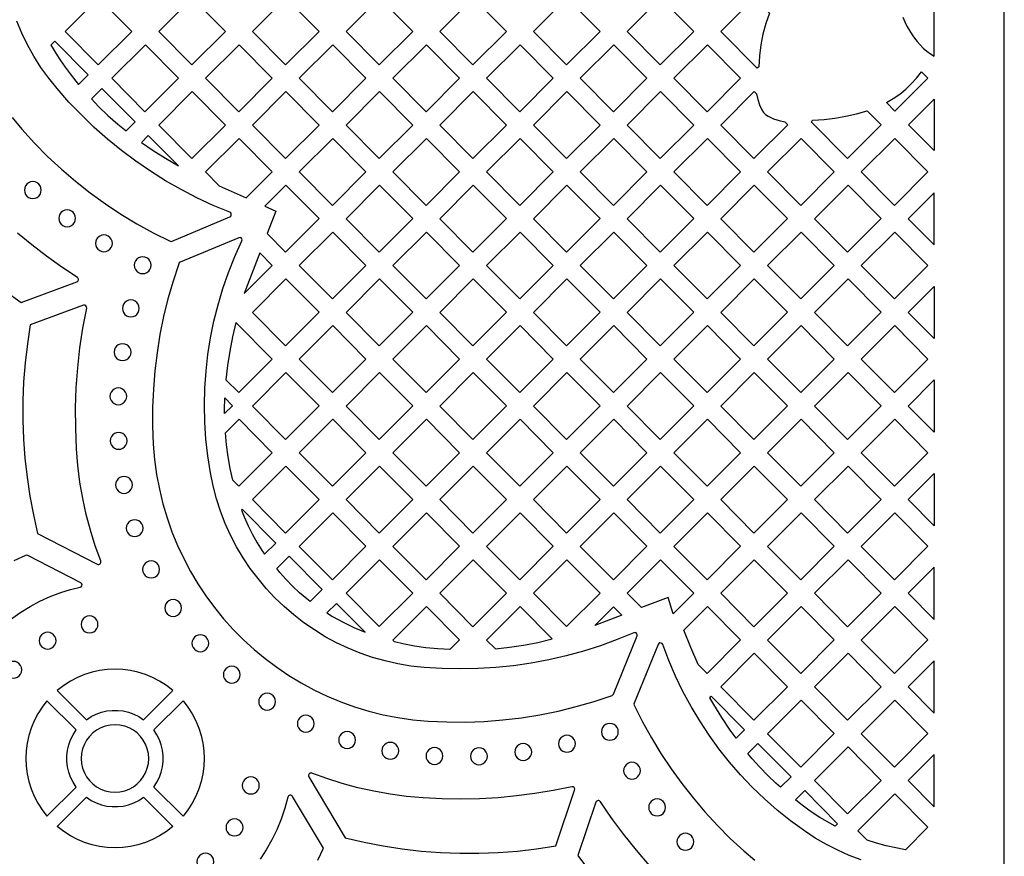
# Model space of a CAD drawing. Header units: millimetres. Extents: x -1176 to 822, y -1617 to -119.
# Tile 108 of 113: x 625 to 822, y -722 to -555. Entities that reach past the tile are written whole.
import ezdxf

# ---------------------------------------------------------------- set-up
doc = ezdxf.new("R2010")
doc.units = ezdxf.units.MM
doc.layers.add('pattern', color=5, linetype='Continuous')

msp = doc.modelspace()

# ---------------------------------------------------------------- linework, layer by layer
at = {"layer": 'pattern'}
for points in [[(-1176, -1616.8), (822, -1616.8), (822, -118.96), (-1176, -118.96)], [(641.17, -550.75), (634.48, -557.45), (641.09, -564.12), (647.79, -557.43)], [(666.49, -557.43), (659.87, -550.75), (653.18, -557.45), (659.8, -564.12)], [(678.5, -564.12), (685.19, -557.43), (678.58, -550.75), (671.88, -557.45)], [(703.9, -557.43), (697.28, -550.75), (690.59, -557.45), (697.2, -564.12)], [(715.98, -550.75), (709.29, -557.45), (715.9, -564.12), (722.6, -557.43)], [(741.3, -557.43), (734.69, -550.75), (727.99, -557.45), (734.61, -564.12)], [(753.39, -550.75), (760.01, -557.43), (753.31, -564.12), (746.7, -557.45)], [(775.09, -553.77), (774.37, -555.88), (773.8, -557.99), (773.38, -560.13), (773.11, -562.3), (772.97, -564.52), (772.69, -564.8), (765.4, -557.44), (772.09, -550.75)], [(637.19, -568.01), (639.11, -566.1), (632.47, -559.41), (631.66, -560.21), (631.89, -560.6), (632.7, -561.88), (633.58, -563.21), (634.54, -564.57), (635.53, -565.9), (636.64, -567.34)], [(657.14, -566.78), (650.52, -560.1), (643.83, -566.79), (650.44, -573.47)], [(675.84, -566.78), (669.23, -560.1), (662.53, -566.79), (669.15, -573.47)], [(694.54, -566.78), (687.93, -560.1), (681.24, -566.79), (687.85, -573.47)], [(713.25, -566.78), (706.63, -560.1), (699.94, -566.79), (706.55, -573.47)], [(725.26, -573.47), (731.95, -566.78), (725.34, -560.1), (718.64, -566.79)], [(744.04, -560.1), (737.34, -566.79), (743.96, -573.47), (750.65, -566.78)], [(756.05, -566.79), (762.74, -560.1), (769.36, -566.78), (762.66, -573.47)], [(798.45, -571.66), (799.83, -570.84), (801.12, -569.95), (802.31, -568.97), (803.43, -567.91), (804.48, -566.75), (805.47, -565.48), (806.72, -566.74), (800.15, -573.37)], [(648.45, -575.52), (641.83, -568.85), (639.76, -570.92), (641.17, -572.4), (643.05, -574.2), (645.03, -575.95), (646.68, -577.29)], [(659.8, -582.82), (666.49, -576.13), (659.87, -569.45), (653.18, -576.14)], [(678.5, -582.82), (685.19, -576.13), (678.58, -569.45), (671.88, -576.14)], [(703.9, -576.13), (697.28, -569.45), (690.59, -576.14), (697.2, -582.82)], [(709.29, -576.14), (715.9, -582.82), (722.6, -576.13), (715.98, -569.45)], [(727.99, -576.14), (734.61, -582.82), (741.3, -576.13), (734.69, -569.45)], [(760.01, -576.13), (753.39, -569.45), (746.7, -576.14), (753.31, -582.82)], [(772.53, -569.89), (772.77, -571.01), (773.12, -572.08), (773.58, -573.12), (773.91, -573.63), (774.32, -574.05), (774.83, -574.38), (775.91, -574.87), (777.02, -575.25), (778.18, -575.51), (778.75, -576.08), (772.01, -582.82), (765.4, -576.14), (772.09, -569.45)], [(808, -570.95), (808, -581.21), (802.89, -576.06)], [(783.8, -575.15), (786.01, -575), (788.19, -574.74), (790.34, -574.37), (792.49, -573.89), (794.62, -573.31), (797.41, -576.12), (790.72, -582.82), (783.44, -575.48)], [(652.1, -581.22), (654.56, -582.78), (657.11, -584.26), (651.11, -578.21), (649.73, -579.6)], [(669.23, -578.8), (662.53, -585.49), (665.27, -588.25), (670.65, -590.66), (675.84, -585.47)], [(694.54, -585.47), (687.93, -578.8), (681.23, -585.49), (687.85, -592.17)], [(706.55, -592.17), (713.25, -585.47), (706.63, -578.8), (699.94, -585.49)], [(725.34, -578.8), (718.64, -585.49), (725.25, -592.17), (731.95, -585.47)], [(744.04, -578.8), (737.34, -585.49), (743.96, -592.17), (750.65, -585.47)], [(769.35, -585.47), (762.74, -578.8), (756.05, -585.49), (762.66, -592.17)], [(781.44, -578.8), (788.06, -585.47), (781.37, -592.17), (774.75, -585.49)], [(806.76, -585.47), (800.15, -578.8), (793.45, -585.49), (800.07, -592.17)], [(626.37, -589.12), (626.43, -589.56), (626.6, -589.97), (626.86, -590.31), (627.2, -590.57), (627.61, -590.74), (628.05, -590.8), (628.5, -590.74), (628.9, -590.57), (629.24, -590.31), (629.51, -589.97), (629.68, -589.56), (629.74, -589.12), (629.68, -588.67), (629.51, -588.26), (629.24, -587.92), (628.9, -587.66), (628.5, -587.49), (628.05, -587.43), (627.61, -587.49), (627.2, -587.66), (626.86, -587.92), (626.6, -588.26), (626.43, -588.67)], [(676.55, -593.31), (674.83, -597.81), (678.5, -601.52), (685.19, -594.82), (678.58, -588.15), (674.39, -592.34)], [(697.2, -601.52), (703.9, -594.82), (697.28, -588.15), (690.59, -594.84)], [(709.29, -594.84), (715.9, -601.52), (722.6, -594.82), (715.98, -588.15)], [(741.3, -594.82), (734.69, -588.15), (727.99, -594.84), (734.61, -601.52)], [(753.39, -588.15), (746.7, -594.84), (753.31, -601.52), (760, -594.82)], [(765.4, -594.84), (772.01, -601.52), (778.71, -594.82), (772.09, -588.15)], [(790.8, -588.15), (797.41, -594.82), (790.72, -601.51), (784.1, -594.84)], [(808, -600.08), (808, -589.65), (802.8, -594.84)], [(633.22, -594.76), (633.28, -595.2), (633.45, -595.61), (633.71, -595.95), (634.06, -596.21), (634.46, -596.38), (634.91, -596.44), (635.35, -596.38), (635.76, -596.21), (636.1, -595.95), (636.36, -595.61), (636.53, -595.2), (636.59, -594.76), (636.53, -594.31), (636.36, -593.9), (636.1, -593.56), (635.76, -593.3), (635.35, -593.13), (634.91, -593.07), (634.46, -593.13), (634.06, -593.3), (633.71, -593.56), (633.45, -593.9), (633.28, -594.31)], [(694.54, -604.17), (687.93, -597.5), (681.23, -604.19), (687.85, -610.86)], [(706.63, -597.5), (699.94, -604.19), (706.55, -610.86), (713.25, -604.17)], [(725.33, -597.5), (718.64, -604.19), (725.25, -610.86), (731.95, -604.17)], [(750.65, -604.17), (744.04, -597.5), (737.34, -604.19), (743.96, -610.86)], [(769.35, -604.17), (762.74, -597.5), (756.05, -604.19), (762.66, -610.86)], [(781.44, -597.5), (774.75, -604.19), (781.36, -610.86), (788.06, -604.17)], [(800.07, -610.86), (793.45, -604.19), (800.15, -597.5), (806.76, -604.17)], [(640.56, -599.76), (640.62, -600.2), (640.79, -600.61), (641.05, -600.95), (641.4, -601.21), (641.8, -601.38), (642.25, -601.44), (642.69, -601.38), (643.1, -601.21), (643.44, -600.95), (643.7, -600.61), (643.87, -600.2), (643.93, -599.76), (643.87, -599.31), (643.7, -598.9), (643.44, -598.56), (643.1, -598.3), (642.69, -598.13), (642.25, -598.07), (641.8, -598.13), (641.4, -598.3), (641.05, -598.56), (640.79, -598.9), (640.62, -599.31)], [(706.97, -695.17), (710.71, -695.34), (714.44, -695.36), (718.17, -695.22), (721.89, -694.94), (725.59, -694.5), (729.27, -693.91), (732.92, -693.17), (736.55, -692.27), (740.14, -691.23), (743.68, -690.05), (743.86, -689.94), (743.97, -689.77), (748.68, -678.16), (748.71, -677.93), (748.64, -677.72), (748.48, -677.57), (748.28, -677.5), (748.04, -677.54), (744.72, -678.9), (741.36, -680.12), (737.96, -681.2), (734.52, -682.14), (731.05, -682.94), (727.55, -683.59), (724.02, -684.1), (720.48, -684.46), (716.92, -684.68), (713.35, -684.76), (709.77, -684.69), (706.2, -684.47), (703.54, -684.17), (700.93, -683.73), (698.37, -683.16), (695.86, -682.44), (693.41, -681.6), (691.02, -680.62), (688.7, -679.52), (686.44, -678.31), (684.27, -676.97), (682.17, -675.52), (680.15, -673.96), (678.22, -672.3), (676.39, -670.54), (674.65, -668.68), (673.01, -666.72), (671.47, -664.68), (670.05, -662.55), (668.74, -660.34), (667.54, -658.06), (666.47, -655.7), (665.52, -653.27), (664.71, -650.77), (664.03, -648.21), (663.49, -645.6), (662.96, -642.22), (662.59, -638.84), (662.38, -635.45), (662.31, -632.06), (662.39, -628.67), (662.63, -625.3), (663.01, -621.94), (663.54, -618.61), (664.22, -615.29), (665.04, -612.01), (666.01, -608.76), (667.13, -605.56), (668.4, -602.39), (669.8, -599.28), (669.85, -599.05), (669.79, -598.83), (669.63, -598.67), (669.42, -598.59), (669.18, -598.63), (657.46, -603.54), (657.29, -603.65), (657.19, -603.82), (656.04, -607.31), (655.03, -610.84), (654.16, -614.39), (653.43, -617.98), (652.85, -621.59), (652.41, -625.23), (652.12, -628.87), (651.97, -632.53), (651.96, -636.2), (652.1, -639.87), (652.36, -642.92), (652.76, -645.91), (653.32, -648.86), (654.02, -651.75), (654.86, -654.59), (655.83, -657.36), (656.94, -660.07), (658.18, -662.71), (659.54, -665.28), (661.02, -667.76), (662.62, -670.17), (664.33, -672.49), (666.15, -674.73), (668.08, -676.87), (670.1, -678.91), (672.23, -680.85), (674.45, -682.69), (676.75, -684.42), (679.15, -686.04), (681.63, -687.54), (684.18, -688.92), (686.81, -690.17), (689.51, -691.3), (692.27, -692.3), (695.1, -693.16), (697.99, -693.88), (700.93, -694.46), (703.93, -694.89)], [(648.3, -604.13), (648.36, -604.58), (648.53, -604.98), (648.79, -605.32), (649.14, -605.58), (649.54, -605.75), (649.99, -605.81), (650.43, -605.75), (650.84, -605.58), (651.18, -605.32), (651.44, -604.98), (651.61, -604.58), (651.67, -604.13), (651.61, -603.68), (651.44, -603.28), (651.18, -602.94), (650.84, -602.67), (650.43, -602.5), (649.99, -602.44), (649.54, -602.5), (649.14, -602.67), (648.79, -602.94), (648.53, -603.28), (648.36, -603.68)], [(673.36, -601.66), (670.26, -609.75), (675.84, -604.17)], [(678.58, -606.85), (685.19, -613.52), (678.5, -620.21), (671.88, -613.54)], [(697.2, -620.21), (703.9, -613.52), (697.28, -606.85), (690.59, -613.54)], [(715.98, -606.85), (709.29, -613.54), (715.9, -620.21), (722.6, -613.52)], [(734.69, -606.85), (727.99, -613.54), (734.61, -620.21), (741.3, -613.52)], [(760, -613.52), (753.39, -606.85), (746.7, -613.54), (753.31, -620.21)], [(772.01, -620.21), (778.71, -613.52), (772.09, -606.85), (765.4, -613.54)], [(790.72, -620.21), (797.41, -613.52), (790.8, -606.85), (784.1, -613.54)], [(808, -608.35), (808, -618.78), (802.8, -613.54)], [(645.93, -612.75), (645.99, -613.19), (646.16, -613.6), (646.43, -613.94), (646.77, -614.2), (647.17, -614.37), (647.62, -614.43), (648.07, -614.37), (648.47, -614.2), (648.81, -613.94), (649.07, -613.6), (649.24, -613.19), (649.3, -612.75), (649.24, -612.3), (649.07, -611.9), (648.81, -611.55), (648.47, -611.29), (648.07, -611.12), (647.62, -611.06), (647.17, -611.12), (646.77, -611.29), (646.43, -611.55), (646.16, -611.9), (645.99, -612.3)], [(666.91, -624.15), (666.59, -626.99), (669.15, -629.56), (675.84, -622.87), (668.6, -615.56), (667.91, -618.44), (667.35, -621.3)], [(694.54, -622.87), (687.93, -616.19), (681.23, -622.89), (687.85, -629.56)], [(706.63, -616.19), (699.94, -622.89), (706.55, -629.56), (713.25, -622.87)], [(725.25, -629.56), (731.95, -622.87), (725.33, -616.19), (718.64, -622.89)], [(750.65, -622.87), (744.04, -616.19), (737.34, -622.89), (743.96, -629.56)], [(762.66, -629.56), (769.35, -622.87), (762.74, -616.19), (756.05, -622.89)], [(788.06, -622.87), (781.44, -616.19), (774.75, -622.89), (781.36, -629.56)], [(800.07, -629.56), (806.76, -622.87), (800.15, -616.19), (793.45, -622.89)], [(644.29, -621.48), (644.35, -621.93), (644.52, -622.33), (644.78, -622.67), (645.12, -622.93), (645.52, -623.1), (645.97, -623.16), (646.42, -623.1), (646.82, -622.93), (647.16, -622.67), (647.43, -622.33), (647.6, -621.93), (647.66, -621.48), (647.6, -621.03), (647.43, -620.63), (647.16, -620.29), (646.82, -620.03), (646.42, -619.86), (645.97, -619.8), (645.52, -619.86), (645.12, -620.03), (644.78, -620.29), (644.52, -620.63), (644.35, -621.03)], [(685.19, -632.22), (678.58, -625.54), (671.88, -632.24), (678.5, -638.91)], [(697.28, -625.54), (690.59, -632.24), (697.2, -638.91), (703.9, -632.22)], [(709.29, -632.24), (715.9, -638.91), (722.6, -632.22), (715.98, -625.54)], [(734.61, -638.91), (741.3, -632.22), (734.69, -625.54), (727.99, -632.24)], [(753.31, -638.91), (760, -632.22), (753.39, -625.54), (746.7, -632.24)], [(778.71, -632.22), (772.09, -625.54), (765.4, -632.24), (772.01, -638.91)], [(797.41, -632.22), (790.8, -625.54), (784.1, -632.24), (790.72, -638.91)], [(808, -627.04), (808, -637.48), (802.8, -632.24)], [(643.44, -630.31), (643.5, -630.76), (643.67, -631.16), (643.93, -631.5), (644.27, -631.77), (644.68, -631.94), (645.12, -632), (645.57, -631.94), (645.97, -631.77), (646.31, -631.5), (646.58, -631.16), (646.75, -630.76), (646.81, -630.31), (646.75, -629.86), (646.58, -629.46), (646.31, -629.12), (645.97, -628.86), (645.57, -628.69), (645.12, -628.63), (644.68, -628.69), (644.27, -628.86), (643.93, -629.12), (643.67, -629.46), (643.5, -629.86)], [(667.89, -632.18), (666.32, -633.75), (666.31, -633), (666.36, -630.63)], [(667.98, -647.07), (667.47, -644.73), (667.05, -642.38), (666.73, -640.01), (666.5, -637.62), (669.23, -634.89), (675.84, -641.57), (669.16, -648.25)], [(681.23, -641.58), (687.85, -648.26), (694.54, -641.56), (687.93, -634.89)], [(713.25, -641.56), (706.63, -634.89), (699.94, -641.58), (706.55, -648.26)], [(725.25, -648.26), (731.95, -641.57), (725.33, -634.89), (718.64, -641.58)], [(737.34, -641.58), (743.96, -648.26), (750.65, -641.57), (744.04, -634.89)], [(762.74, -634.89), (756.04, -641.58), (762.66, -648.26), (769.35, -641.57)], [(781.44, -634.89), (774.75, -641.58), (781.36, -648.26), (788.06, -641.57)], [(793.45, -641.58), (800.15, -634.89), (806.76, -641.57), (800.07, -648.26)], [(643.5, -639.2), (643.56, -639.65), (643.73, -640.05), (644, -640.4), (644.34, -640.66), (644.74, -640.83), (645.19, -640.89), (645.64, -640.83), (646.04, -640.66), (646.38, -640.4), (646.64, -640.05), (646.81, -639.65), (646.87, -639.2), (646.81, -638.76), (646.64, -638.35), (646.38, -638.01), (646.04, -637.75), (645.64, -637.58), (645.19, -637.52), (644.74, -637.58), (644.34, -637.75), (644, -638.01), (643.73, -638.35), (643.56, -638.76)], [(678.5, -657.61), (685.19, -650.91), (678.58, -644.24), (671.88, -650.93)], [(697.2, -657.61), (703.9, -650.91), (697.28, -644.24), (690.59, -650.93)], [(722.6, -650.91), (715.98, -644.24), (709.29, -650.93), (715.9, -657.61)], [(734.69, -644.24), (727.99, -650.93), (734.61, -657.61), (741.3, -650.91)], [(760, -650.91), (753.39, -644.24), (746.69, -650.93), (753.31, -657.61)], [(772.09, -644.24), (765.4, -650.93), (772.01, -657.61), (778.71, -650.91)], [(797.41, -650.91), (790.71, -657.61), (784.1, -650.93), (790.8, -644.24)], [(644.56, -648), (644.62, -648.45), (644.79, -648.86), (645.06, -649.2), (645.4, -649.46), (645.8, -649.63), (646.25, -649.69), (646.7, -649.63), (647.1, -649.46), (647.44, -649.2), (647.7, -648.86), (647.87, -648.45), (647.93, -648), (647.87, -647.56), (647.7, -647.15), (647.44, -646.81), (647.1, -646.55), (646.7, -646.38), (646.25, -646.32), (645.8, -646.38), (645.4, -646.55), (645.06, -646.81), (644.79, -647.15), (644.62, -647.56)], [(808, -645.74), (808, -656.17), (802.8, -650.93)], [(674.33, -661.85), (676.56, -659.62), (669.87, -652.87), (669.74, -653.01), (670.26, -654.39), (671.04, -656.17), (671.89, -657.9), (672.82, -659.56), (673.81, -661.13)], [(687.93, -653.59), (681.23, -660.28), (687.85, -666.96), (694.54, -660.26)], [(706.63, -653.59), (699.94, -660.28), (706.55, -666.96), (713.25, -660.26)], [(731.95, -660.26), (725.26, -666.96), (718.64, -660.28), (725.33, -653.59)], [(743.96, -666.96), (750.65, -660.26), (744.04, -653.59), (737.34, -660.28)], [(762.74, -653.59), (756.04, -660.28), (762.66, -666.96), (769.35, -660.26)], [(781.36, -666.96), (774.75, -660.28), (781.44, -653.59), (788.06, -660.26)], [(800.15, -653.59), (806.76, -660.26), (800.07, -666.96), (793.45, -660.28)], [(646.7, -656.64), (646.76, -657.09), (646.93, -657.49), (647.19, -657.83), (647.53, -658.09), (647.94, -658.26), (648.39, -658.32), (648.83, -658.26), (649.23, -658.09), (649.58, -657.83), (649.84, -657.49), (650.01, -657.09), (650.07, -656.64), (650.01, -656.19), (649.84, -655.79), (649.58, -655.45), (649.23, -655.18), (648.83, -655.01), (648.39, -654.95), (647.94, -655.01), (647.53, -655.18), (647.19, -655.45), (646.93, -655.79), (646.76, -656.19)], [(677.35, -665.46), (676.74, -664.7), (679.22, -662.22), (685.82, -668.88), (683.43, -671.25), (682.75, -670.74), (681.3, -669.52), (679.91, -668.23), (678.6, -666.88)], [(649.98, -664.88), (650.04, -665.33), (650.21, -665.73), (650.47, -666.07), (650.81, -666.33), (651.21, -666.5), (651.66, -666.56), (652.11, -666.5), (652.51, -666.33), (652.85, -666.07), (653.12, -665.73), (653.29, -665.33), (653.35, -664.88), (653.29, -664.43), (653.12, -664.03), (652.85, -663.69), (652.51, -663.42), (652.11, -663.25), (651.66, -663.19), (651.21, -663.25), (650.81, -663.42), (650.47, -663.69), (650.21, -664.03), (650.04, -664.43)], [(703.9, -669.61), (697.28, -662.94), (690.59, -669.63), (697.2, -676.3)], [(715.98, -662.94), (722.6, -669.61), (715.9, -676.31), (709.29, -669.63)], [(734.69, -662.94), (727.99, -669.63), (734.61, -676.3), (741.3, -669.61)], [(746.69, -669.63), (753.39, -662.94), (760, -669.61), (755.87, -673.75), (754.86, -670.48), (749.55, -672.51)], [(772.09, -662.94), (778.71, -669.61), (772.01, -676.31), (765.4, -669.63)], [(784.1, -669.63), (790.8, -662.94), (797.41, -669.61), (790.71, -676.31)], [(808, -674.87), (808, -664.44), (802.8, -669.63)], [(654.38, -672.58), (654.44, -673.03), (654.61, -673.43), (654.87, -673.77), (655.21, -674.03), (655.62, -674.2), (656.07, -674.26), (656.51, -674.2), (656.92, -674.03), (657.26, -673.77), (657.52, -673.43), (657.69, -673.03), (657.75, -672.58), (657.69, -672.13), (657.52, -671.73), (657.26, -671.39), (656.92, -671.12), (656.51, -670.95), (656.07, -670.89), (655.62, -670.95), (655.21, -671.12), (654.87, -671.39), (654.61, -671.73), (654.44, -672.13)], [(689.98, -675.41), (692.15, -676.47), (694.38, -677.43), (688.65, -671.65), (686.75, -673.55), (687.88, -674.25)], [(637.69, -675.85), (637.75, -676.3), (637.92, -676.7), (638.18, -677.04), (638.52, -677.31), (638.93, -677.48), (639.38, -677.54), (639.82, -677.48), (640.23, -677.31), (640.57, -677.04), (640.83, -676.7), (641, -676.3), (641.06, -675.85), (641, -675.4), (640.83, -675), (640.57, -674.66), (640.23, -674.4), (639.82, -674.23), (639.38, -674.17), (638.93, -674.23), (638.52, -674.4), (638.18, -674.66), (637.92, -675), (637.75, -675.4)], [(706.53, -680.52), (704.22, -680.18), (701.95, -679.72), (700.24, -679.31), (699.93, -678.99), (706.63, -672.29), (713.25, -678.96), (711.32, -680.89), (708.9, -680.76)], [(725.33, -672.29), (718.64, -678.98), (720.39, -680.74), (723.21, -680.43), (726.04, -680), (728.89, -679.44), (731.76, -678.76)], [(744, -672.33), (745.66, -674), (740.25, -676.08)], [(762.74, -672.29), (769.36, -678.96), (762.66, -685.65), (760.89, -683.87), (759.4, -680.47), (758.03, -677)], [(781.44, -672.29), (788.06, -678.96), (781.36, -685.65), (774.75, -678.98)], [(800.07, -685.65), (806.76, -678.96), (800.15, -672.29), (793.45, -678.98)], [(629.32, -679.11), (629.38, -679.56), (629.55, -679.96), (629.81, -680.3), (630.15, -680.56), (630.56, -680.73), (631.01, -680.79), (631.45, -680.73), (631.86, -680.56), (632.2, -680.3), (632.46, -679.96), (632.63, -679.56), (632.69, -679.11), (632.63, -678.66), (632.46, -678.26), (632.2, -677.92), (631.86, -677.65), (631.45, -677.48), (631.01, -677.42), (630.56, -677.48), (630.15, -677.65), (629.81, -677.92), (629.55, -678.26), (629.38, -678.66)], [(659.81, -679.62), (659.88, -680.07), (660.04, -680.47), (660.31, -680.81), (660.65, -681.07), (661.05, -681.24), (661.5, -681.3), (661.95, -681.24), (662.35, -681.07), (662.69, -680.81), (662.95, -680.47), (663.12, -680.07), (663.18, -679.62), (663.12, -679.17), (662.95, -678.77), (662.69, -678.43), (662.35, -678.16), (661.95, -677.99), (661.5, -677.93), (661.05, -677.99), (660.65, -678.16), (660.31, -678.43), (660.04, -678.77), (659.88, -679.17)], [(778.71, -688.31), (772.09, -681.63), (765.4, -688.33), (772.01, -695)], [(790.8, -681.63), (784.1, -688.33), (790.71, -695), (797.41, -688.31)], [(622.47, -684.91), (622.53, -685.36), (622.7, -685.76), (622.96, -686.1), (623.3, -686.37), (623.7, -686.54), (624.15, -686.6), (624.6, -686.54), (625, -686.37), (625.34, -686.1), (625.61, -685.76), (625.78, -685.36), (625.84, -684.91), (625.78, -684.46), (625.61, -684.06), (625.34, -683.72), (625, -683.46), (624.6, -683.29), (624.15, -683.23), (623.7, -683.29), (623.3, -683.46), (622.96, -683.72), (622.7, -684.06), (622.53, -684.46)], [(808, -693.57), (808, -683.13), (802.8, -688.33)], [(632.92, -689.05), (638.75, -694.88), (639.7, -694.26), (640.71, -693.76), (641.75, -693.39), (642.82, -693.14), (643.91, -693.02), (645, -693.02), (646.09, -693.14), (647.16, -693.39), (648.21, -693.76), (649.21, -694.26), (650.17, -694.88), (655.99, -689.05), (654.71, -688.06), (653.36, -687.2), (651.96, -686.47), (650.52, -685.87), (649.03, -685.41), (647.52, -685.08), (646, -684.88), (644.46, -684.81), (642.92, -684.88), (641.39, -685.08), (639.88, -685.41), (638.4, -685.87), (636.95, -686.47), (635.55, -687.2), (634.21, -688.06)], [(666.09, -685.9), (666.15, -686.34), (666.32, -686.75), (666.59, -687.09), (666.93, -687.35), (667.33, -687.52), (667.78, -687.58), (668.23, -687.52), (668.63, -687.35), (668.97, -687.09), (669.23, -686.75), (669.4, -686.34), (669.46, -685.9), (669.4, -685.45), (669.23, -685.04), (668.97, -684.7), (668.63, -684.44), (668.23, -684.27), (667.78, -684.21), (667.33, -684.27), (666.93, -684.44), (666.59, -684.7), (666.32, -685.04), (666.15, -685.45)], [(673.14, -691.28), (673.2, -691.73), (673.37, -692.13), (673.64, -692.47), (673.98, -692.73), (674.38, -692.9), (674.83, -692.96), (675.28, -692.9), (675.68, -692.73), (676.02, -692.47), (676.28, -692.13), (676.45, -691.73), (676.51, -691.28), (676.45, -690.83), (676.28, -690.43), (676.02, -690.09), (675.68, -689.82), (675.28, -689.65), (674.83, -689.59), (674.38, -689.65), (673.98, -689.82), (673.64, -690.09), (673.37, -690.43), (673.2, -690.83)], [(636.7, -696.92), (630.88, -691.1), (629.89, -692.38), (629.02, -693.72), (628.3, -695.12), (627.7, -696.57), (627.24, -698.05), (626.91, -699.56), (626.71, -701.09), (626.64, -702.63), (626.71, -704.17), (626.91, -705.7), (627.24, -707.21), (627.7, -708.69), (628.3, -710.14), (629.02, -711.54), (629.89, -712.88), (630.88, -714.17), (636.7, -708.34), (636.08, -707.39), (635.59, -706.38), (635.22, -705.34), (634.97, -704.27), (634.84, -703.18), (634.84, -702.08), (634.97, -701), (635.22, -699.92), (635.59, -698.88), (636.08, -697.88)], [(652.21, -708.34), (652.83, -707.39), (653.33, -706.38), (653.7, -705.34), (653.95, -704.27), (654.07, -703.18), (654.07, -702.08), (653.95, -701), (653.7, -699.92), (653.33, -698.88), (652.83, -697.88), (652.21, -696.92), (658.04, -691.1), (659.03, -692.38), (659.89, -693.72), (660.62, -695.12), (661.22, -696.57), (661.68, -698.05), (662.01, -699.56), (662.21, -701.09), (662.28, -702.63), (662.21, -704.17), (662.01, -705.7), (661.68, -707.21), (661.22, -708.69), (660.62, -710.14), (659.89, -711.54), (659.03, -712.88), (658.04, -714.17)], [(765.6, -694.46), (764, -691.87), (763.22, -690.49), (763.5, -690.21), (770.13, -696.9), (768.45, -698.59), (767.27, -696.96)], [(781.44, -690.98), (774.75, -697.68), (781.36, -704.35), (788.06, -697.66)], [(800.15, -690.98), (793.45, -697.68), (800.07, -704.35), (806.76, -697.66)], [(680.86, -695.68), (680.92, -696.12), (681.09, -696.53), (681.35, -696.87), (681.69, -697.13), (682.1, -697.3), (682.55, -697.36), (682.99, -697.3), (683.39, -697.13), (683.74, -696.87), (684, -696.53), (684.17, -696.12), (684.23, -695.68), (684.17, -695.23), (684, -694.82), (683.74, -694.48), (683.39, -694.22), (682.99, -694.05), (682.55, -693.99), (682.1, -694.05), (681.69, -694.22), (681.35, -694.48), (681.09, -694.82), (680.92, -695.23)], [(741.57, -697.31), (741.63, -697.75), (741.8, -698.16), (742.06, -698.5), (742.4, -698.76), (742.81, -698.93), (743.25, -698.99), (743.7, -698.93), (744.1, -698.76), (744.44, -698.5), (744.71, -698.16), (744.88, -697.75), (744.94, -697.31), (744.88, -696.86), (744.71, -696.45), (744.44, -696.11), (744.1, -695.85), (743.7, -695.68), (743.25, -695.62), (742.81, -695.68), (742.4, -695.85), (742.06, -696.11), (741.8, -696.45), (741.63, -696.86)], [(637.72, -702.63), (637.79, -703.63), (638, -704.58), (638.34, -705.47), (638.8, -706.3), (639.37, -707.05), (640.03, -707.72), (640.79, -708.29), (641.62, -708.75), (642.51, -709.09), (643.46, -709.3), (644.46, -709.37), (645.45, -709.3), (646.4, -709.09), (647.3, -708.75), (648.13, -708.29), (648.88, -707.72), (649.55, -707.05), (650.11, -706.3), (650.57, -705.47), (650.91, -704.58), (651.13, -703.63), (651.2, -702.63), (651.13, -701.63), (650.91, -700.68), (650.57, -699.79), (650.11, -698.96), (649.55, -698.21), (648.88, -697.54), (648.13, -696.98), (647.3, -696.52), (646.4, -696.17), (645.45, -695.96), (644.46, -695.89), (643.46, -695.96), (642.51, -696.17), (641.62, -696.52), (640.79, -696.98), (640.03, -697.54), (639.37, -698.21), (638.8, -698.96), (638.34, -699.79), (638, -700.68), (637.79, -701.63)], [(689.11, -698.95), (689.17, -699.4), (689.34, -699.8), (689.6, -700.14), (689.94, -700.4), (690.35, -700.57), (690.79, -700.63), (691.24, -700.57), (691.64, -700.4), (691.98, -700.14), (692.25, -699.8), (692.42, -699.4), (692.48, -698.95), (692.42, -698.5), (692.25, -698.1), (691.98, -697.76), (691.64, -697.49), (691.24, -697.32), (690.79, -697.26), (690.35, -697.32), (689.94, -697.49), (689.6, -697.76), (689.34, -698.1), (689.17, -698.5)], [(697.73, -701.1), (697.79, -701.55), (697.96, -701.95), (698.23, -702.29), (698.57, -702.55), (698.97, -702.72), (699.42, -702.78), (699.87, -702.72), (700.27, -702.55), (700.61, -702.29), (700.87, -701.95), (701.04, -701.55), (701.1, -701.1), (701.04, -700.65), (700.87, -700.25), (700.61, -699.91), (700.27, -699.64), (699.87, -699.47), (699.42, -699.41), (698.97, -699.47), (698.57, -699.64), (698.23, -699.91), (697.96, -700.25), (697.79, -700.65)], [(724.28, -701.34), (724.34, -701.79), (724.51, -702.19), (724.77, -702.53), (725.11, -702.79), (725.51, -702.96), (725.96, -703.02), (726.41, -702.96), (726.81, -702.79), (727.15, -702.53), (727.42, -702.19), (727.59, -701.79), (727.65, -701.34), (727.59, -700.89), (727.42, -700.49), (727.15, -700.15), (726.81, -699.88), (726.41, -699.71), (725.96, -699.65), (725.51, -699.71), (725.11, -699.88), (724.77, -700.15), (724.51, -700.49), (724.34, -700.89)], [(732.99, -699.68), (733.05, -700.13), (733.22, -700.53), (733.48, -700.87), (733.83, -701.14), (734.23, -701.31), (734.68, -701.37), (735.12, -701.31), (735.53, -701.14), (735.87, -700.87), (736.13, -700.53), (736.3, -700.13), (736.36, -699.68), (736.3, -699.23), (736.13, -698.83), (735.87, -698.49), (735.53, -698.23), (735.12, -698.06), (734.68, -698), (734.23, -698.06), (733.83, -698.23), (733.48, -698.49), (733.22, -698.83), (733.05, -699.23)], [(770.81, -701.62), (772.82, -699.61), (779.44, -706.29), (777.34, -708.39), (776.4, -707.56), (774.79, -706.01), (773.21, -704.38), (771.68, -702.67)], [(706.55, -702.13), (706.61, -702.58), (706.78, -702.98), (707.04, -703.32), (707.38, -703.59), (707.78, -703.76), (708.23, -703.82), (708.68, -703.76), (709.08, -703.59), (709.42, -703.32), (709.69, -702.98), (709.86, -702.58), (709.92, -702.13), (709.86, -701.68), (709.69, -701.28), (709.42, -700.94), (709.08, -700.68), (708.68, -700.51), (708.23, -700.45), (707.78, -700.51), (707.38, -700.68), (707.04, -700.94), (706.78, -701.28), (706.61, -701.68)], [(715.43, -702.19), (715.49, -702.64), (715.66, -703.04), (715.93, -703.38), (716.27, -703.64), (716.67, -703.81), (717.12, -703.87), (717.57, -703.81), (717.97, -703.64), (718.31, -703.38), (718.57, -703.04), (718.74, -702.64), (718.8, -702.19), (718.74, -701.74), (718.57, -701.34), (718.31, -701), (717.97, -700.73), (717.57, -700.56), (717.12, -700.5), (716.67, -700.56), (716.27, -700.73), (715.93, -701), (715.66, -701.34), (715.49, -701.74)], [(790.8, -700.33), (784.1, -707.03), (790.71, -713.7), (797.41, -707.01)], [(745.98, -705.07), (746.04, -705.52), (746.21, -705.92), (746.48, -706.26), (746.82, -706.53), (747.22, -706.7), (747.67, -706.76), (748.12, -706.7), (748.52, -706.53), (748.86, -706.26), (749.12, -705.92), (749.29, -705.52), (749.35, -705.07), (749.29, -704.62), (749.12, -704.22), (748.86, -703.88), (748.52, -703.62), (748.12, -703.45), (747.67, -703.39), (747.22, -703.45), (746.82, -703.62), (746.48, -703.88), (746.21, -704.22), (746.04, -704.62)], [(808, -712.26), (808, -701.83), (802.8, -707.03)], [(669.87, -708.02), (669.93, -708.47), (670.1, -708.88), (670.37, -709.22), (670.71, -709.49), (671.12, -709.66), (671.57, -709.72), (672.02, -709.66), (672.43, -709.49), (672.77, -709.22), (673.04, -708.88), (673.21, -708.47), (673.27, -708.02), (673.21, -707.57), (673.04, -707.16), (672.77, -706.82), (672.43, -706.56), (672.02, -706.38), (671.57, -706.32), (671.12, -706.38), (670.71, -706.56), (670.37, -706.82), (670.1, -707.16), (669.93, -707.57)], [(780.28, -710.92), (782.16, -709.03), (788.71, -715.65), (788.24, -716.12), (787.17, -715.55), (785.19, -714.39), (783.26, -713.13), (781.35, -711.76)], [(650.17, -710.38), (655.99, -716.21), (654.71, -717.2), (653.36, -718.06), (651.96, -718.79), (650.52, -719.39), (649.03, -719.85), (647.52, -720.18), (646, -720.38), (644.46, -720.45), (642.92, -720.38), (641.39, -720.18), (639.88, -719.85), (638.4, -719.39), (636.95, -718.79), (635.55, -718.06), (634.21, -717.2), (632.92, -716.21), (638.75, -710.38), (639.7, -711.01), (640.71, -711.5), (641.75, -711.87), (642.82, -712.12), (643.91, -712.25), (645, -712.25), (646.09, -712.12), (647.16, -711.87), (648.21, -711.5), (649.21, -711.01)], [(751, -712.4), (751.06, -712.85), (751.23, -713.25), (751.5, -713.6), (751.84, -713.86), (752.24, -714.03), (752.69, -714.09), (753.14, -714.03), (753.54, -713.86), (753.88, -713.6), (754.14, -713.25), (754.31, -712.85), (754.37, -712.4), (754.31, -711.96), (754.14, -711.55), (753.88, -711.21), (753.54, -710.95), (753.14, -710.78), (752.69, -710.72), (752.24, -710.78), (751.84, -710.95), (751.5, -711.21), (751.23, -711.55), (751.06, -711.96)], [(798.41, -720.06), (796.5, -719.53), (794.62, -718.92), (792.77, -717.06), (800.15, -709.68), (806.76, -716.35), (802.26, -720.85), (800.33, -720.5)], [(666.62, -716.4), (666.68, -716.85), (666.85, -717.26), (667.12, -717.6), (667.46, -717.87), (667.87, -718.04), (668.32, -718.1), (668.77, -718.04), (669.18, -717.87), (669.52, -717.6), (669.78, -717.26), (669.96, -716.85), (670.02, -716.4), (669.96, -715.95), (669.78, -715.54), (669.52, -715.2), (669.18, -714.93), (668.77, -714.76), (668.32, -714.7), (667.87, -714.76), (667.46, -714.93), (667.12, -715.2), (666.85, -715.54), (666.68, -715.95)], [(756.64, -719.26), (756.7, -719.7), (756.87, -720.11), (757.14, -720.45), (757.48, -720.71), (757.88, -720.88), (758.33, -720.94), (758.78, -720.88), (759.18, -720.71), (759.52, -720.45), (759.78, -720.11), (759.95, -719.7), (760.01, -719.26), (759.95, -718.81), (759.78, -718.4), (759.52, -718.06), (759.18, -717.8), (758.78, -717.63), (758.33, -717.57), (757.88, -717.63), (757.48, -717.8), (757.14, -718.06), (756.87, -718.4), (756.7, -718.81)], [(660.81, -723.26), (660.88, -723.71), (661.05, -724.12), (661.31, -724.46), (661.66, -724.73), (662.06, -724.9), (662.51, -724.96), (662.97, -724.9), (663.37, -724.73), (663.72, -724.46), (663.98, -724.12), (664.15, -723.71), (664.21, -723.26), (664.15, -722.81), (663.98, -722.4), (663.72, -722.06), (663.37, -721.79), (662.97, -721.62), (662.51, -721.56), (662.06, -721.62), (661.66, -721.79), (661.31, -722.06), (661.05, -722.4), (660.88, -722.81)]]:
    msp.add_lwpolyline(points, close=True, dxfattribs=at)
for points in [[(801.77, -554.61), (802.12, -555.52), (802.55, -556.41), (803.05, -557.28), (803.62, -558.14), (804.07, -558.78), (804.6, -559.44), (805.19, -560.12), (805.83, -560.78), (806.52, -561.39), (807.24, -561.93), (808, -562.37), (808, -549.36)], [(623.91, -574.63), (625.86, -576.98), (628.38, -579.74), (631.01, -582.4), (633.75, -584.94), (636.58, -587.36), (639.51, -589.67), (642.53, -591.85), (645.63, -593.91), (648.83, -595.84), (652.1, -597.65), (655.45, -599.32), (655.64, -599.37), (655.84, -599.32), (667.38, -594.44), (667.57, -594.3), (667.67, -594.1), (667.66, -593.89), (667.57, -593.69), (667.37, -593.55), (664.06, -592.17), (660.82, -590.66), (657.65, -589.01), (654.56, -587.24), (651.54, -585.35), (648.6, -583.34), (645.75, -581.21), (642.99, -578.96), (640.31, -576.6), (637.74, -574.12), (635.26, -571.54), (632.89, -568.86), (631.22, -566.77), (629.68, -564.62), (628.28, -562.4), (627.01, -560.12), (625.87, -557.79), (624.87, -555.41)], [(623.86, -674.67), (625.63, -673.42), (627.5, -672.27), (629.46, -671.23), (631.51, -670.3), (633.66, -669.49), (635.57, -668.9), (637.5, -668.43), (637.72, -668.32), (637.85, -668.13), (637.87, -667.91), (637.8, -667.69), (637.61, -667.53), (627.03, -662.1), (626.83, -662.04), (626.62, -662.09), (624.27, -663.18)], [(793.4, -722.9), (791.05, -722), (788.74, -720.97), (786.48, -719.81), (784.26, -718.51), (782.09, -717.09), (779.34, -715.07), (776.68, -712.94), (774.13, -710.7), (771.69, -708.35), (769.36, -705.9), (767.13, -703.35), (765.03, -700.7), (763.05, -697.97), (761.18, -695.14), (759.45, -692.24), (757.84, -689.26), (756.36, -686.2), (755.02, -683.07), (753.81, -679.87), (753.68, -679.67), (753.48, -679.57), (753.26, -679.56), (753.06, -679.66), (752.91, -679.85), (748.09, -691.61), (748.05, -691.81), (748.1, -692), (749.75, -695.28), (751.53, -698.49), (753.44, -701.62), (755.46, -704.67), (757.6, -707.64), (759.86, -710.52), (762.23, -713.31), (764.71, -716), (767.3, -718.6), (770, -721.09), (772.2, -722.96)]]:
    msp.add_lwpolyline(points, dxfattribs=at)
for points in [[(622.58, -609.28), (625.75, -611.56), (636.85, -607.47, 0.620095), (636.94, -606.58), (633.81, -604.5), (630.77, -602.33), (627.83, -600.07), (624.98, -597.7)], [(684.93, -722.95), (686.05, -720.54), (679.89, -710.2, 0.676746), (678.97, -710.34), (678.38, -712.58), (677.65, -714.75), (676.78, -716.86), (675.78, -718.9), (674.66, -720.85), (673.41, -722.73)], [(751.16, -724), (748.54, -720.96), (746.04, -717.84), (743.65, -714.6), (741.37, -711.26, 0.625455), (740.48, -711.37), (736.87, -722.02), (739.17, -725.16)]]:
    msp.add_lwpolyline(points, format="xyb", dxfattribs=at)
for points in [[(638.15, -612.13), (627.55, -616.03), (626.97, -619.81), (626.52, -623.61), (626.22, -627.41), (626.07, -631.23), (626.06, -635.04), (626.19, -638.85), (626.47, -642.65), (626.89, -646.44), (627.45, -650.22), (628.16, -653.97), (629.01, -657.71), (640.92, -663.82, 0.689054), (641.62, -663.19), (640.52, -660.15), (639.55, -657.05), (638.72, -653.9), (638.02, -650.69), (637.46, -647.43), (637.04, -644.12), (636.77, -640.77), (636.61, -636.68), (636.59, -632.63), (636.73, -628.62), (637.02, -624.62), (637.46, -620.64), (638.06, -616.67), (638.81, -612.7, 0.589124)], [(683.16, -706.27), (690.43, -718.49), (694.19, -719.36), (697.98, -720.1), (701.78, -720.68), (705.6, -721.12), (709.44, -721.41), (713.28, -721.56), (717.12, -721.56), (720.96, -721.41), (724.8, -721.12), (728.63, -720.68), (732.45, -720.09), (736.22, -708.94, 0.58375), (735.64, -708.29), (731.96, -709.04), (728.28, -709.64), (724.61, -710.12), (720.92, -710.46), (717.22, -710.66), (713.49, -710.74), (709.74, -710.68), (705.96, -710.5), (702.64, -710.2), (699.36, -709.76), (696.14, -709.19), (692.96, -708.48), (689.84, -707.63), (686.77, -706.65), (683.77, -705.55, 0.714471)]]:
    msp.add_lwpolyline(points, format="xyb", close=True, dxfattribs=at)

doc.saveas('drawing.dxf')
